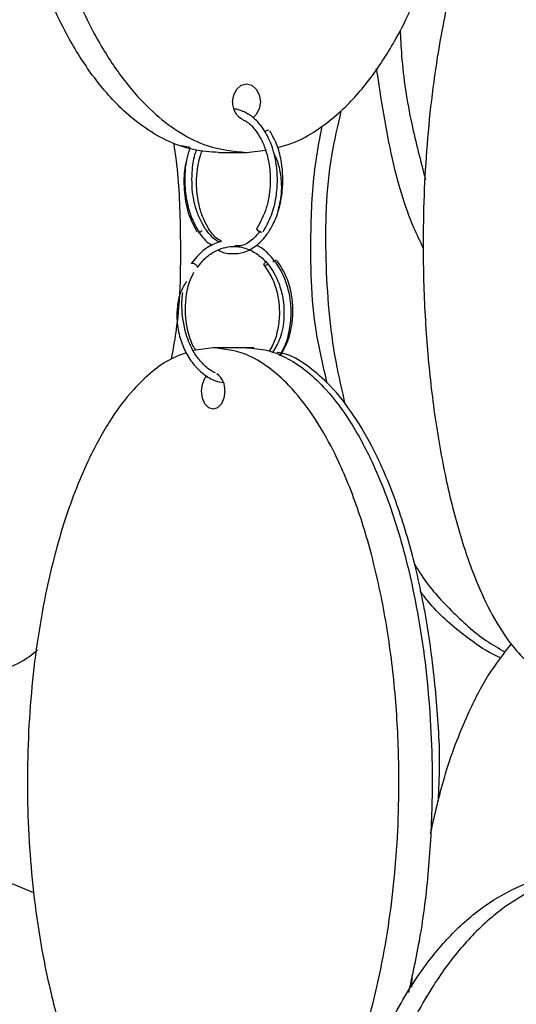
# Model space of a CAD drawing. Header units: millimetres. Extents: x 331 to 1634, y 417 to 1709.
# Tile 5 of 142: x 383 to 418, y 677 to 745. Entities that reach past the tile are written whole.
import ezdxf

# ---------------------------------------------------------------- set-up
doc = ezdxf.new("R2010")
doc.units = ezdxf.units.MM

msp = doc.modelspace()

# ---------------------------------------------------------------- linework, layer by layer
at = {"color": 7, "linetype": 'Continuous', "lineweight": 25}
for p, q in [((394.622, 735.922), (395.225, 735.817)), ((397.188, 735.45), (399.116, 735.45)), ((399.116, 735.45), (400.438, 735.598)), ((396.81, 721.95), (395.428, 721.769)), ((399.108, 721.95), (396.81, 721.95)), ((399.632, 721.95), (399.108, 721.95)), ((410.565, 678.563), (410.536, 677.741))]:
    msp.add_line(p, q, dxfattribs=at)
at = {"color": 7, "linetype": 'Continuous', "lineweight": 25, "flags": 128}
for points in [[(398.158, 738.95), (398.231, 739.428), (398.439, 739.834), (398.75, 740.104), (399.116, 740.2), (399.482, 740.104), (399.793, 739.834), (400.001, 739.428), (400.074, 738.95), (400.001, 738.471), (399.793, 738.066), (399.567, 737.847)], [(400.175, 729.914), (400.094, 729.929), (400.008, 729.968), (399.93, 730.026), (399.872, 730.094), (399.843, 730.161), (399.847, 730.218), (399.856, 730.232)], [(400.599, 727.72), (400.548, 727.685), (400.467, 727.646), (400.396, 727.632), (400.346, 727.644), (400.324, 727.681), (400.334, 727.738), (400.373, 727.805), (400.437, 727.873), (400.444, 727.879)], [(397.613, 718.95), (397.552, 718.471), (397.378, 718.066), (397.117, 717.795), (396.81, 717.7), (396.502, 717.795), (396.242, 718.066), (396.068, 718.471), (396.006, 718.95), (396.068, 719.428), (396.242, 719.834), (396.386, 720.012)]]:
    msp.add_lwpolyline(points, dxfattribs=at)
at = {"color": 7, "linetype": 'Continuous', "lineweight": 25}
for centre, radius, start, end in [((399.356, 738.843), 1.203, 174.90494, 246.84892), ((400.678, 736.585), 0.401, 93.33917, 138.43371), ((395.745, 730.314), 0.401, 273.34206, 318.19634), ((401.238, 727.57), 0.418, 96.41296, 134.22661), ((396.37, 719.093), 1.251, 353.43809, 56.83585)]:
    msp.add_arc(centre, radius, start, end, dxfattribs=at)
for points, knots in [([(397.188, 735.45), (396.606, 735.488), (395.441, 735.566), (393.737, 736.16), (392.119, 737.077), (390.347, 738.506), (388.534, 740.56), (386.532, 743.682), (384.734, 747.664), (383.104, 753.061), (382.034, 759.378), (381.767, 765.72), (382.09, 771.279), (382.771, 776.007), (383.85, 780.489), (385.319, 784.646), (387.028, 788.073), (388.92, 790.824), (390.743, 792.769), (392.617, 794.151), (394.704, 795.201), (396.273, 795.358), (397.188, 795.45)], [0, 0, 0, 0, 0.028732, 0.057477, 0.086562, 0.11567, 0.160081, 0.204563, 0.269285, 0.33411, 0.423508, 0.512972, 0.573515, 0.634229, 0.694701, 0.750912, 0.807051, 0.84879, 0.89047, 0.922717, 0.954932, 1, 1, 1, 1]), ([(399.116, 795.45), (398.534, 795.411), (397.37, 795.333), (395.666, 794.739), (394.048, 793.822), (392.276, 792.393), (390.462, 790.339), (388.461, 787.217), (386.662, 783.235), (385.032, 777.838), (383.962, 771.521), (383.695, 765.18), (384.018, 759.62), (384.699, 754.892), (385.778, 750.41), (387.248, 746.254), (388.956, 742.826), (390.849, 740.076), (392.671, 738.13), (394.546, 736.748), (396.632, 735.699), (398.201, 735.541), (399.116, 735.45)], [0, 0, 0, 0, 0.028732, 0.057477, 0.086562, 0.11567, 0.160081, 0.204563, 0.269285, 0.33411, 0.423508, 0.512972, 0.573515, 0.634229, 0.694701, 0.750912, 0.807051, 0.84879, 0.89047, 0.922717, 0.954932, 1, 1, 1, 1]), ([(401.275, 735.786), (401.702, 735.911), (402.704, 736.206), (404.183, 737.086), (405.957, 738.502), (407.769, 740.562), (409.771, 743.681), (411.569, 747.664), (413.2, 753.061), (414.267, 759.377), (414.546, 765.723), (414.191, 771.27), (413.769, 774.791), (413.306, 776.639), (413.225, 776.961)], [0, 0, 0, 0, 0.0353084, 0.0828978, 0.1305224, 0.2031877, 0.2759694, 0.3818655, 0.4879316, 0.6342024, 0.7805826, 0.8796427, 0.9789815, 1, 1, 1, 1]), ([(419.243, 758.389), (419.197, 758.366), (418.777, 758.158), (418.036, 757.427), (416.875, 756.031), (415.693, 753.964), (414.386, 750.847), (413.213, 746.863), (412.148, 741.467), (411.45, 735.149), (411.276, 728.808), (411.487, 723.248), (411.931, 718.52), (412.635, 714.038), (413.594, 709.881), (414.71, 706.457), (415.944, 703.698), (417.137, 701.777), (418.175, 700.531), (418.792, 700.112), (419.005, 699.967)], [0, 0, 0, 0, 0.004119, 0.036952, 0.069808, 0.11994, 0.170153, 0.243211, 0.316387, 0.4173, 0.518288, 0.58663, 0.655165, 0.723426, 0.786878, 0.850249, 0.897365, 0.944413, 0.980814, 1, 1, 1, 1]), ([(409.743, 743.938), (409.773, 743.345), (409.884, 741.151), (410.424, 737.654), (411.165, 734.862), (411.502, 733.589)], [0, 0, 0, 0, 0.16788, 0.620594, 1, 1, 1, 1]), ([(411.369, 728.826), (411.142, 729.294), (410.208, 731.218), (409.008, 735.386), (408.438, 739.159), (408.122, 741.251)], [0, 0, 0, 0, 0.125228, 0.514982, 1, 1, 1, 1]), ([(400.27, 729.953), (400.479, 730.327), (400.878, 731.042), (401.188, 732.316), (401.282, 733.525), (401.181, 734.888), (400.81, 736.218), (400.183, 737.282), (399.538, 737.947), (398.898, 738.291), (398.467, 738.453), (398.266, 738.437), (398.263, 738.436)], [0, 0, 0, 0, 0.128052, 0.245316, 0.351871, 0.447747, 0.606984, 0.729142, 0.82636, 0.919062, 0.998724, 1, 1, 1, 1]), ([(405.655, 738.322), (405.414, 737.292), (404.628, 733.935), (404.487, 728.07), (404.944, 722.282), (405.717, 718.989), (405.951, 717.991)], [0, 0, 0, 0, 0.154707, 0.50463, 0.849902, 1, 1, 1, 1]), ([(398.897, 737.693), (398.99, 737.649), (399.306, 737.499), (399.727, 737.03), (400.163, 736.341), (400.501, 735.508), (400.746, 734.4), (400.786, 733.043), (400.54, 731.518), (400.09, 730.673), (399.853, 730.229)], [0, 0, 0, 0, 0.05321, 0.180573, 0.26934, 0.377293, 0.504422, 0.650661, 0.815892, 1, 1, 1, 1]), ([(404.706, 719.49), (404.428, 720.665), (403.608, 724.136), (403.5, 729.348), (403.74, 734.123), (404.2, 736.485), (404.354, 737.278)], [0, 0, 0, 0, 0.202213, 0.597291, 0.864653, 1, 1, 1, 1]), ([(397.185, 728.704), (397.191, 728.7), (397.458, 728.509), (398.076, 728.422), (398.976, 728.501), (399.837, 728.98), (400.51, 729.698), (401.005, 730.527), (401.392, 731.524), (401.676, 732.964), (401.623, 734.525), (401.277, 735.949), (400.926, 736.607), (400.741, 736.955)], [0, 0, 0, 0, 0.002194, 0.09878, 0.198085, 0.302927, 0.399139, 0.471099, 0.551328, 0.657861, 0.806154, 0.897453, 1, 1, 1, 1]), ([(393.927, 721.185), (394.041, 721.798), (394.58, 724.711), (394.596, 729.349), (394.458, 733.726), (394.155, 735.697), (394.093, 736.099)], [0, 0, 0, 0, 0.1260289, 0.5984474, 0.9181479, 1, 1, 1, 1]), ([(395.2, 735.77), (395.122, 735.523), (394.885, 734.779), (394.795, 733.447), (394.947, 732.121), (395.242, 731.059), (395.691, 730.109), (396.204, 729.368), (396.616, 729.102), (396.739, 729.022)], [0, 0, 0, 0, 0.107169, 0.322372, 0.491225, 0.611181, 0.75192, 0.92588, 1, 1, 1, 1]), ([(397.272, 729.252), (397.2, 729.281), (396.899, 729.407), (396.478, 729.866), (396.022, 730.541), (395.649, 731.387), (395.332, 732.642), (395.324, 734.071), (395.476, 735.157), (395.635, 735.558), (395.66, 735.622)], [0, 0, 0, 0, 0.045318, 0.191676, 0.306905, 0.426245, 0.583127, 0.817711, 0.971326, 1, 1, 1, 1]), ([(397.385, 729.307), (397.275, 729.367), (396.943, 729.547), (396.529, 730.097), (396.127, 730.842), (395.817, 731.762), (395.616, 733.077), (395.687, 734.466), (395.949, 735.29), (396.041, 735.579)], [0, 0, 0, 0, 0.076585, 0.229661, 0.342263, 0.471601, 0.640625, 0.874179, 1, 1, 1, 1]), ([(401.288, 731.329), (401.389, 731.736), (401.562, 732.429), (401.553, 733.527), (401.42, 734.384), (401.215, 735.016), (401.074, 735.267), (401.025, 735.354)], [0, 0, 0, 0, 0.3111659, 0.52956, 0.7842139, 0.9253745, 1, 1, 1, 1]), ([(394.976, 734.916), (394.943, 734.792), (394.787, 734.214), (394.758, 733.015), (394.963, 731.366), (395.426, 730.444), (395.67, 729.959)], [0, 0, 0, 0, 0.0742703, 0.3470341, 0.6555848, 1, 1, 1, 1]), ([(400.077, 730.002), (399.847, 729.753), (399.394, 729.263), (398.769, 728.961), (398.406, 728.985), (398.309, 728.991)], [0, 0, 0, 0, 0.432511, 0.848518, 1, 1, 1, 1]), ([(397.392, 729.303), (397.06, 729.192), (396.264, 728.925), (395.654, 728.204), (395.299, 727.785)], [0, 0, 0, 0, 0.417491, 1, 1, 1, 1]), ([(395.706, 727.494), (395.919, 727.756), (396.323, 728.25), (397.206, 728.807), (398.213, 729.03), (399.215, 728.815), (399.981, 728.373), (400.739, 727.64), (401.33, 726.609), (401.682, 725.316), (401.749, 724.006), (401.538, 722.654), (401.114, 721.936), (400.923, 721.612)], [0, 0, 0, 0, 0.08279, 0.156433, 0.276322, 0.367138, 0.44249, 0.513413, 0.631587, 0.711404, 0.804824, 0.91178, 1, 1, 1, 1]), ([(401.4, 721.422), (401.537, 721.645), (401.887, 722.216), (402.156, 723.318), (402.242, 724.531), (402.084, 725.9), (401.605, 727.242), (400.813, 728.288), (400.223, 728.828), (399.894, 728.976), (399.841, 728.999)], [0, 0, 0, 0, 0.095271, 0.24335, 0.377931, 0.499032, 0.700118, 0.85426, 0.976737, 1, 1, 1, 1]), ([(395.293, 727.773), (395.293, 727.774), (395.295, 727.789), (395.316, 727.804), (395.347, 727.806), (395.36, 727.807)], [0, 0, 0, 0, 0.0405927, 0.5763976, 1, 1, 1, 1]), ([(395.36, 727.807), (395.376, 727.806), (395.413, 727.802), (395.478, 727.777), (395.546, 727.738), (395.609, 727.691), (395.664, 727.636), (395.7, 727.583), (395.716, 727.543), (395.713, 727.526), (395.713, 727.521)], [0, 0, 0, 0, 0.12124, 0.274593, 0.395825, 0.529515, 0.670433, 0.811352, 0.945042, 1, 1, 1, 1]), ([(401.469, 721.394), (401.601, 721.622), (401.97, 722.255), (402.257, 723.333), (402.356, 724.539), (402.258, 725.671), (401.925, 726.899), (401.481, 727.598), (401.247, 727.968)], [0, 0, 0, 0, 0.117266, 0.326765, 0.463432, 0.621194, 0.800039, 1, 1, 1, 1]), ([(395.603, 721.792), (395.537, 721.897), (395.25, 722.359), (395.007, 723.217), (394.866, 724.312), (394.911, 725.37), (395.094, 726.381), (395.367, 726.942), (395.476, 727.165)], [0, 0, 0, 0, 0.070777, 0.310624, 0.468126, 0.651394, 0.861686, 1, 1, 1, 1]), ([(400.343, 727.646), (400.535, 727.362), (400.897, 726.825), (401.3, 725.669), (401.449, 724.389), (401.286, 723.133), (401.029, 722.269), (400.78, 721.855), (400.69, 721.705)], [0, 0, 0, 0, 0.172508, 0.326332, 0.576549, 0.753739, 0.910879, 1, 1, 1, 1]), ([(394.956, 726.534), (394.805, 726.283), (394.489, 725.758), (394.319, 724.851), (394.27, 723.831), (394.441, 722.775), (394.84, 721.707), (395.402, 720.807), (396.124, 720.102), (396.844, 719.659), (397.322, 719.574), (397.499, 719.542)], [0, 0, 0, 0, 0.096333, 0.201251, 0.291305, 0.427796, 0.54867, 0.672696, 0.799048, 0.925711, 1, 1, 1, 1]), ([(396.98, 720.216), (396.949, 720.226), (396.67, 720.318), (396.209, 720.695), (395.647, 721.322), (395.153, 722.204), (394.722, 723.546), (394.598, 724.834), (394.69, 725.618), (394.708, 725.776)], [0, 0, 0, 0, 0.019148, 0.170424, 0.312732, 0.451109, 0.650044, 0.929351, 1, 1, 1, 1]), ([(394.954, 721.595), (394.611, 721.475), (393.79, 721.187), (392.562, 720.318), (391.082, 718.91), (389.555, 716.85), (387.883, 713.748), (386.367, 709.755), (385.002, 704.39), (384.098, 698.053), (383.84, 690.948), (384.23, 684.973), (384.927, 680.292), (385.717, 676.58), (386.846, 672.768), (388.274, 669.35), (389.866, 666.584), (391.389, 664.645), (392.967, 663.251), (394.719, 662.201), (396.042, 662.042), (396.81, 661.95)], [0, 0, 0, 0, 0.021473, 0.051361, 0.081892, 0.127395, 0.174186, 0.240519, 0.308685, 0.400223, 0.494382, 0.58729, 0.635164, 0.683026, 0.740756, 0.79967, 0.84247, 0.886279, 0.919312, 0.953209, 1, 1, 1, 1]), ([(396.81, 661.95), (397.298, 661.988), (398.275, 662.066), (399.705, 662.66), (401.063, 663.577), (402.549, 665.006), (404.071, 667.06), (405.751, 670.182), (407.26, 674.164), (408.628, 679.561), (409.525, 685.878), (409.75, 692.22), (409.478, 697.779), (408.907, 702.507), (408.001, 706.989), (406.769, 711.146), (405.335, 714.573), (403.747, 717.324), (402.218, 719.269), (400.645, 720.651), (398.894, 721.701), (397.577, 721.858), (396.81, 721.95)], [0, 0, 0, 0, 0.028732, 0.057477, 0.086562, 0.11567, 0.160081, 0.204563, 0.269285, 0.33411, 0.423508, 0.512972, 0.573515, 0.634229, 0.694701, 0.750912, 0.807051, 0.84879, 0.89047, 0.922717, 0.954932, 1, 1, 1, 1]), ([(399.108, 721.95), (399.596, 721.911), (400.573, 721.833), (402.003, 721.239), (403.361, 720.322), (404.848, 718.893), (406.369, 716.839), (408.049, 713.717), (409.558, 709.735), (410.926, 704.338), (411.823, 698.021), (412.05, 691.678), (411.771, 686.123), (411.248, 681.56), (410.617, 678.703), (410.321, 677.364)], [0, 0, 0, 0, 0.041776, 0.083569, 0.125859, 0.168179, 0.232752, 0.297428, 0.391531, 0.485784, 0.615765, 0.745843, 0.833871, 0.922146, 1, 1, 1, 1]), ([(412.395, 690.62), (412.433, 691.407), (412.55, 693.79), (412.282, 697.781), (411.734, 702.507), (410.822, 706.989), (409.591, 711.145), (408.157, 714.574), (406.569, 717.321), (405.041, 719.277), (403.464, 720.63), (402.235, 721.454), (401.467, 721.578), (401.245, 721.614)], [0, 0, 0, 0, 0.061512, 0.186366, 0.311571, 0.436277, 0.552197, 0.667969, 0.754045, 0.839997, 0.906498, 0.972933, 1, 1, 1, 1]), ([(410.755, 706.975), (410.908, 706.719), (411.611, 705.544), (413.271, 703.741), (415.218, 701.935), (416.58, 701.158), (417.018, 700.908)], [0, 0, 0, 0, 0.099875, 0.458791, 0.826178, 1, 1, 1, 1]), ([(416.722, 700.502), (416.539, 700.583), (415.687, 700.96), (413.998, 702.168), (412.278, 703.619), (411.358, 704.821), (411.135, 705.112)], [0, 0, 0, 0, 0.083722, 0.387754, 0.851645, 1, 1, 1, 1]), ([(417.439, 701.487), (416.892, 700.786), (415.771, 699.349), (414.186, 696.227), (412.789, 692.562), (412.126, 689.651), (411.83, 688.348)], [0, 0, 0, 0, 0.207906, 0.425944, 0.743187, 1, 1, 1, 1]), ([(381.21, 699.352), (381.698, 699.497), (382.761, 699.814), (383.912, 700.44), (384.533, 700.95), (384.656, 701.051)], [0, 0, 0, 0, 0.4058092, 0.8827037, 1, 1, 1, 1]), ([(422.15, 625.578), (421.492, 625.617), (420.176, 625.694), (418.249, 626.288), (416.42, 627.205), (414.417, 628.634), (412.367, 630.689), (410.104, 633.81), (408.071, 637.792), (406.228, 643.189), (405.018, 649.507), (404.716, 655.848), (405.082, 661.407), (405.851, 666.135), (407.071, 670.617), (408.732, 674.774), (410.664, 678.201), (412.804, 680.952), (414.864, 682.897), (416.983, 684.279), (419.342, 685.329), (421.116, 685.486), (422.15, 685.578)], [0, 0, 0, 0, 0.028732, 0.057477, 0.086562, 0.11567, 0.160081, 0.204563, 0.269285, 0.33411, 0.423508, 0.512972, 0.573515, 0.634229, 0.694701, 0.750912, 0.807051, 0.84879, 0.89047, 0.922717, 0.954932, 1, 1, 1, 1]), ([(423.65, 685.578), (422.992, 685.539), (421.676, 685.461), (419.749, 684.868), (417.92, 683.95), (415.917, 682.521), (413.867, 680.467), (411.604, 677.345), (409.571, 673.363), (407.728, 667.966), (406.518, 661.649), (406.216, 655.308), (406.582, 649.748), (407.351, 645.02), (408.571, 640.538), (410.232, 636.382), (412.164, 632.955), (414.304, 630.204), (416.364, 628.258), (418.483, 626.876), (420.842, 625.827), (422.616, 625.669), (423.65, 625.578)], [0, 0, 0, 0, 0.0287324, 0.0574768, 0.0865624, 0.1156695, 0.160081, 0.2045635, 0.2692848, 0.3341101, 0.4235075, 0.5129719, 0.5735152, 0.6342289, 0.6947006, 0.750912, 0.8070511, 0.8487904, 0.8904698, 0.9227172, 0.9549322, 1, 1, 1, 1]), ([(384.403, 684.267), (383.664, 684.584), (382.017, 685.292), (380.229, 685.426), (379.244, 685.5)], [0, 0, 0, 0, 0.448553, 1, 1, 1, 1])]:
    msp.add_open_spline(points, degree=3, knots=knots, dxfattribs=at)
at = {"color": 1, "linetype": 'Continuous', "lineweight": 25}
msp.add_open_spline([(395.713, 727.521), (395.713, 727.515), (395.713, 727.502), (395.704, 727.496), (395.7, 727.494)], degree=3, knots=[0, 0, 0, 0, 0.534192, 1, 1, 1, 1], dxfattribs=at)

doc.saveas('drawing.dxf')
